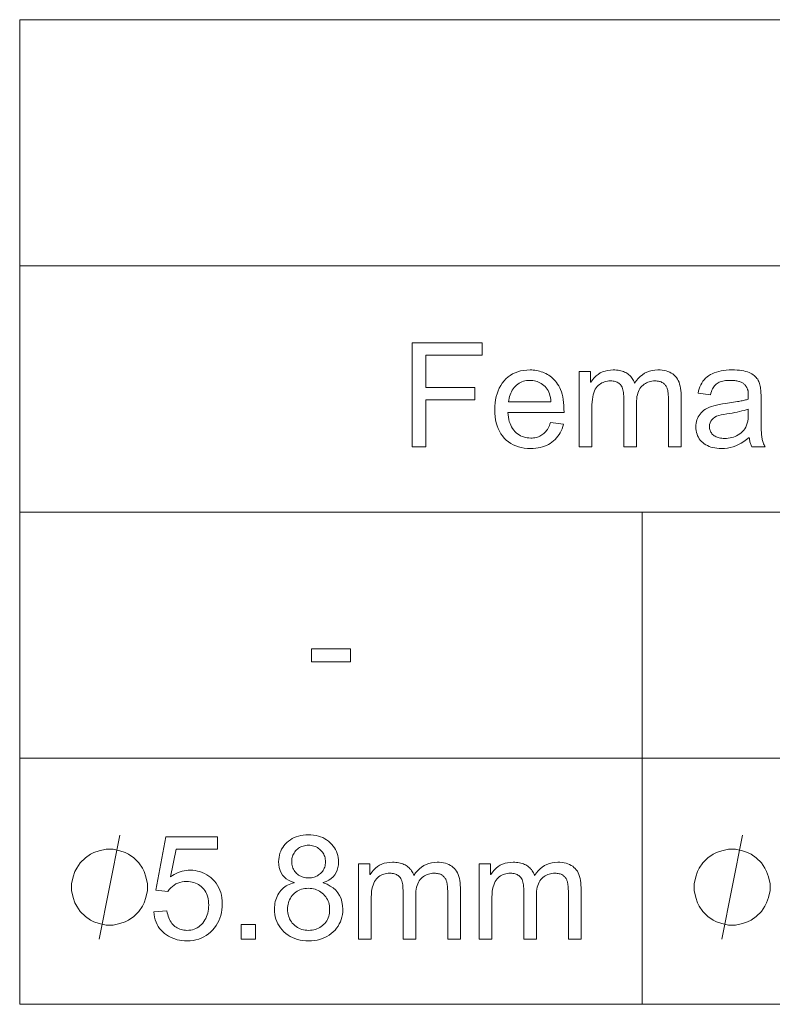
# Model space of a CAD drawing. Extents: x 0 to 841, y 0 to 594.
# Tile 48 of 69: x 773 to 788, y 335 to 354. Entities that reach past the tile are written whole.
import ezdxf

# ---------------------------------------------------------------- set-up
doc = ezdxf.new("R2010")
doc.units = 0

msp = doc.modelspace()

# ---------------------------------------------------------------- linework, layer by layer
at = {"color": 7, "lineweight": 13}
for p, q in [((773.197, 353.518), (821.219, 353.518)), ((773.197, 348.775), (821.219, 348.775)), ((773.197, 344.031), (821.219, 344.031)), ((773.197, 339.288), (821.219, 339.288)), ((773.197, 334.544), (821.219, 334.544))]:
    msp.add_line(p, q, dxfattribs=at)
at = {"color": 7, "lineweight": 13, "ltscale": 0.474352}
msp.add_line((773.197, 353.518), (773.197, 334.544), dxfattribs=at)
at = {"color": 7, "lineweight": 13, "ltscale": 0.237177}
msp.add_line((785.202, 344.031), (785.202, 334.544), dxfattribs=at)
at = {"color": 7, "lineweight": 13}
for points in [[(782.117, 347.051), (781.032, 347.051), (781.032, 346.432), (781.972, 346.432), (781.972, 346.194), (781.032, 346.194), (781.032, 345.289), (780.768, 345.289), (780.768, 347.289), (782.117, 347.289)], [(783.695, 345.95), (782.611, 345.95), (782.615, 345.903), (782.621, 345.859), (782.63, 345.816), (782.64, 345.776), (782.653, 345.738), (782.667, 345.703), (782.684, 345.67), (782.703, 345.638), (782.725, 345.61), (782.748, 345.583), (782.773, 345.559), (782.799, 345.538), (782.827, 345.519), (782.855, 345.502), (782.885, 345.488), (782.916, 345.477), (782.949, 345.468), (782.982, 345.461), (783.017, 345.458), (783.053, 345.456), (783.081, 345.457), (783.107, 345.459), (783.133, 345.463), (783.158, 345.468), (783.182, 345.475), (783.205, 345.483), (783.228, 345.493), (783.249, 345.504), (783.269, 345.517), (783.289, 345.531), (783.308, 345.546), (783.325, 345.563), (783.342, 345.582), (783.358, 345.602), (783.373, 345.624), (783.387, 345.647), (783.401, 345.672), (783.413, 345.698), (783.424, 345.726), (783.435, 345.755), (783.687, 345.724), (783.674, 345.68), (783.659, 345.637), (783.641, 345.597), (783.622, 345.559), (783.6, 345.524), (783.577, 345.49), (783.551, 345.458), (783.524, 345.429), (783.494, 345.401), (783.462, 345.376), (783.429, 345.353), (783.393, 345.332), (783.357, 345.314), (783.318, 345.298), (783.278, 345.285), (783.236, 345.274), (783.193, 345.265), (783.148, 345.259), (783.101, 345.256), (783.053, 345.254), (782.989, 345.256), (782.928, 345.262), (782.87, 345.272), (782.815, 345.286), (782.763, 345.304), (782.713, 345.326), (782.666, 345.352), (782.622, 345.382), (782.581, 345.416), (782.543, 345.454), (782.509, 345.496), (782.477, 345.54), (782.45, 345.587), (782.426, 345.638), (782.406, 345.691), (782.389, 345.747), (782.376, 345.806), (782.367, 345.868), (782.362, 345.933), (782.36, 346.001), (782.362, 346.068), (782.367, 346.132), (782.376, 346.194), (782.388, 346.254), (782.404, 346.311), (782.424, 346.365), (782.447, 346.417), (782.474, 346.466), (782.504, 346.512), (782.538, 346.556), (782.575, 346.596), (782.615, 346.633), (782.658, 346.664), (782.704, 346.692), (782.752, 346.716), (782.804, 346.735), (782.858, 346.75), (782.916, 346.76), (782.976, 346.767), (783.039, 346.769), (783.071, 346.768), (783.102, 346.766), (783.133, 346.763), (783.164, 346.758), (783.195, 346.751), (783.225, 346.744), (783.255, 346.735), (783.285, 346.724), (783.315, 346.712), (783.344, 346.699), (783.373, 346.684), (783.401, 346.667), (783.428, 346.649), (783.454, 346.628), (783.48, 346.605), (783.504, 346.581), (783.528, 346.554), (783.55, 346.525), (783.572, 346.495), (783.593, 346.462), (783.613, 346.427), (783.63, 346.389), (783.645, 346.346), (783.659, 346.3), (783.67, 346.251), (783.679, 346.198), (783.686, 346.141), (783.691, 346.081), (783.694, 346.017)], [(785.953, 345.289), (785.708, 345.289), (785.708, 346.203), (785.708, 346.223), (785.707, 346.242), (785.707, 346.261), (785.706, 346.279), (785.704, 346.296), (785.703, 346.313), (785.701, 346.33), (785.699, 346.345), (785.697, 346.361), (785.694, 346.375), (785.691, 346.389), (785.687, 346.403), (785.682, 346.417), (785.676, 346.43), (785.67, 346.443), (785.662, 346.455), (785.654, 346.467), (785.645, 346.479), (785.635, 346.491), (785.624, 346.502), (785.612, 346.513), (785.599, 346.522), (785.584, 346.53), (785.568, 346.537), (785.551, 346.543), (785.533, 346.548), (785.514, 346.552), (785.493, 346.555), (785.471, 346.557), (785.447, 346.557), (785.419, 346.556), (785.391, 346.553), (785.364, 346.548), (785.338, 346.541), (785.312, 346.532), (785.288, 346.521), (785.264, 346.508), (785.241, 346.493), (785.219, 346.476), (785.198, 346.456), (785.178, 346.435), (785.16, 346.411), (785.144, 346.384), (785.13, 346.355), (785.119, 346.324), (785.109, 346.29), (785.102, 346.254), (785.097, 346.214), (785.094, 346.173), (785.092, 346.129), (785.092, 345.289), (784.847, 345.289), (784.847, 346.23), (784.846, 346.266), (784.844, 346.3), (784.841, 346.332), (784.836, 346.362), (784.83, 346.388), (784.823, 346.413), (784.815, 346.435), (784.805, 346.455), (784.793, 346.473), (784.781, 346.488), (784.767, 346.501), (784.752, 346.513), (784.736, 346.523), (784.719, 346.532), (784.701, 346.54), (784.681, 346.546), (784.661, 346.551), (784.64, 346.555), (784.617, 346.557), (784.593, 346.557), (784.562, 346.556), (784.532, 346.553), (784.503, 346.547), (784.476, 346.54), (784.449, 346.53), (784.424, 346.518), (784.399, 346.504), (784.376, 346.487), (784.354, 346.469), (784.333, 346.448), (784.314, 346.424), (784.297, 346.397), (784.281, 346.366), (784.268, 346.331), (784.257, 346.292), (784.248, 346.249), (784.241, 346.202), (784.236, 346.152), (784.233, 346.098), (784.232, 346.04), (784.232, 345.289), (783.986, 345.289), (783.986, 346.736), (784.207, 346.736), (784.207, 346.534), (784.213, 346.534), (784.243, 346.579), (784.277, 346.619), (784.313, 346.654), (784.352, 346.684), (784.394, 346.71), (784.439, 346.731), (784.486, 346.748), (784.536, 346.759), (784.589, 346.766), (784.645, 346.769), (784.676, 346.768), (784.707, 346.766), (784.736, 346.763), (784.764, 346.759), (784.79, 346.753), (784.816, 346.746), (784.841, 346.738), (784.864, 346.728), (784.886, 346.717), (784.908, 346.705), (784.928, 346.692), (784.947, 346.677), (784.964, 346.662), (784.981, 346.644), (784.996, 346.626), (785.011, 346.606), (785.024, 346.585), (785.036, 346.563), (785.047, 346.54), (785.057, 346.515), (785.09, 346.563), (785.126, 346.606), (785.165, 346.644), (785.206, 346.677), (785.249, 346.705), (785.295, 346.728), (785.343, 346.746), (785.394, 346.759), (785.447, 346.766), (785.503, 346.769), (785.547, 346.768), (785.589, 346.764), (785.628, 346.758), (785.665, 346.749), (785.7, 346.738), (785.733, 346.725), (785.763, 346.709), (785.791, 346.691), (785.817, 346.67), (785.841, 346.647), (785.862, 346.622), (785.881, 346.594), (785.898, 346.564), (785.913, 346.531), (785.925, 346.496), (785.935, 346.458), (785.943, 346.418), (785.949, 346.375), (785.952, 346.33), (785.953, 346.283)], [(787.574, 345.289), (787.316, 345.289), (787.309, 345.303), (787.303, 345.318), (787.297, 345.333), (787.291, 345.35), (787.286, 345.367), (787.281, 345.386), (787.277, 345.405), (787.273, 345.425), (787.269, 345.446), (787.266, 345.467), (787.216, 345.427), (787.165, 345.391), (787.114, 345.359), (787.062, 345.331), (787.009, 345.308), (786.955, 345.288), (786.901, 345.274), (786.845, 345.263), (786.789, 345.257), (786.732, 345.254), (786.687, 345.256), (786.645, 345.259), (786.604, 345.265), (786.564, 345.273), (786.527, 345.283), (786.492, 345.296), (786.459, 345.311), (786.428, 345.328), (786.398, 345.347), (786.371, 345.369), (786.346, 345.393), (786.323, 345.418), (786.303, 345.444), (786.286, 345.473), (786.272, 345.502), (786.26, 345.533), (786.25, 345.566), (786.244, 345.6), (786.24, 345.635), (786.238, 345.672), (786.24, 345.707), (786.244, 345.741), (786.25, 345.774), (786.259, 345.806), (786.27, 345.836), (786.284, 345.865), (786.301, 345.893), (786.32, 345.919), (786.342, 345.945), (786.366, 345.969), (786.393, 345.991), (786.425, 346.012), (786.459, 346.032), (786.498, 346.049), (786.54, 346.066), (786.587, 346.08), (786.637, 346.093), (786.69, 346.105), (786.748, 346.115), (786.809, 346.123), (787.038, 346.158), (787.063, 346.162), (787.087, 346.166), (787.111, 346.171), (787.133, 346.175), (787.155, 346.18), (787.176, 346.186), (787.195, 346.191), (787.214, 346.196), (787.232, 346.202), (787.249, 346.208), (787.249, 346.229), (787.249, 346.25), (787.249, 346.269), (787.248, 346.286), (787.248, 346.302), (787.247, 346.317), (787.246, 346.331), (787.245, 346.343), (787.244, 346.354), (787.243, 346.364), (787.241, 346.373), (787.239, 346.383), (787.236, 346.392), (787.233, 346.401), (787.229, 346.411), (787.225, 346.42), (787.22, 346.43), (787.215, 346.44), (787.209, 346.449), (787.202, 346.459), (787.195, 346.469), (787.187, 346.478), (787.179, 346.487), (787.169, 346.495), (787.159, 346.503), (787.148, 346.511), (787.136, 346.518), (787.123, 346.525), (787.11, 346.532), (787.095, 346.538), (787.08, 346.544), (787.064, 346.549), (787.047, 346.553), (787.028, 346.557), (787.009, 346.561), (786.989, 346.563), (786.967, 346.566), (786.945, 346.567), (786.922, 346.568), (786.897, 346.568), (786.866, 346.568), (786.837, 346.566), (786.808, 346.563), (786.781, 346.559), (786.756, 346.554), (786.731, 346.547), (786.708, 346.539), (786.687, 346.531), (786.666, 346.521), (786.647, 346.51), (786.629, 346.497), (786.613, 346.482), (786.597, 346.465), (786.583, 346.446), (786.569, 346.426), (786.557, 346.403), (786.547, 346.378), (786.537, 346.351), (786.528, 346.322), (786.521, 346.291), (786.281, 346.323), (786.29, 346.366), (786.302, 346.407), (786.316, 346.446), (786.332, 346.483), (786.351, 346.517), (786.373, 346.55), (786.397, 346.58), (786.424, 346.608), (786.453, 346.633), (786.484, 346.657), (786.518, 346.678), (786.554, 346.697), (786.593, 346.714), (786.635, 346.728), (786.678, 346.741), (786.725, 346.751), (786.773, 346.759), (786.825, 346.764), (786.878, 346.768), (786.934, 346.769), (786.985, 346.768), (787.033, 346.766), (787.078, 346.762), (787.121, 346.756), (787.16, 346.749), (787.197, 346.741), (787.231, 346.731), (787.263, 346.719), (787.291, 346.706), (787.317, 346.692), (787.34, 346.676), (787.362, 346.66), (787.382, 346.643), (787.4, 346.625), (787.415, 346.607), (787.43, 346.588), (787.442, 346.568), (787.452, 346.548), (787.46, 346.527), (787.467, 346.505), (787.472, 346.483), (787.477, 346.459), (787.481, 346.434), (787.485, 346.408), (787.488, 346.381), (787.49, 346.352), (787.492, 346.322), (787.494, 346.291), (787.495, 346.258), (787.495, 346.224), (787.495, 345.894), (787.495, 345.836), (787.495, 345.782), (787.496, 345.731), (787.497, 345.685), (787.498, 345.642), (787.499, 345.604), (787.501, 345.569), (787.502, 345.539), (787.504, 345.512), (787.507, 345.49), (787.509, 345.469), (787.513, 345.449), (787.518, 345.428), (787.523, 345.408), (787.529, 345.388), (787.536, 345.368), (787.544, 345.348), (787.553, 345.328), (787.563, 345.308)], [(783.443, 346.152), (783.439, 346.195), (783.433, 346.236), (783.424, 346.274), (783.414, 346.309), (783.401, 346.342), (783.387, 346.373), (783.37, 346.401), (783.351, 346.427), (783.329, 346.45), (783.306, 346.471), (783.281, 346.489), (783.256, 346.506), (783.231, 346.52), (783.205, 346.533), (783.178, 346.544), (783.151, 346.553), (783.124, 346.559), (783.096, 346.564), (783.068, 346.567), (783.039, 346.568), (783.005, 346.567), (782.972, 346.564), (782.941, 346.558), (782.911, 346.55), (782.881, 346.539), (782.853, 346.526), (782.827, 346.511), (782.801, 346.494), (782.777, 346.474), (782.754, 346.452), (782.733, 346.428), (782.713, 346.403), (782.695, 346.377), (782.68, 346.349), (782.666, 346.319), (782.654, 346.289), (782.644, 346.256), (782.635, 346.223), (782.629, 346.188), (782.625, 346.152)], [(787.249, 345.926), (787.249, 346.014), (787.21, 346.002), (787.169, 345.99), (787.126, 345.978), (787.082, 345.967), (787.036, 345.957), (786.988, 345.947), (786.938, 345.938), (786.887, 345.929), (786.833, 345.92), (786.779, 345.913), (786.726, 345.904), (786.679, 345.891), (786.637, 345.876), (786.601, 345.857), (786.57, 345.835), (786.545, 345.81), (786.525, 345.782), (786.512, 345.75), (786.503, 345.715), (786.5, 345.677), (786.501, 345.658), (786.503, 345.639), (786.507, 345.621), (786.512, 345.603), (786.519, 345.586), (786.527, 345.57), (786.537, 345.555), (786.548, 345.54), (786.561, 345.526), (786.575, 345.513), (786.591, 345.501), (786.608, 345.49), (786.626, 345.48), (786.646, 345.471), (786.667, 345.464), (786.689, 345.459), (786.713, 345.454), (786.737, 345.451), (786.764, 345.449), (786.791, 345.448), (786.827, 345.449), (786.862, 345.453), (786.896, 345.458), (786.929, 345.466), (786.962, 345.475), (786.993, 345.487), (787.024, 345.501), (787.054, 345.518), (787.083, 345.536), (787.111, 345.557), (787.137, 345.58), (787.161, 345.606), (787.182, 345.635), (787.2, 345.668), (787.215, 345.703), (787.227, 345.742), (787.237, 345.783), (787.244, 345.828), (787.248, 345.875)], [(779.575, 341.145), (778.824, 341.145), (778.824, 341.392), (779.575, 341.392)], [(776.105, 337.003), (776.142, 337.027), (776.179, 337.049), (776.216, 337.067), (776.254, 337.084), (776.292, 337.098), (776.33, 337.109), (776.368, 337.118), (776.407, 337.124), (776.446, 337.128), (776.485, 337.129), (776.534, 337.127), (776.582, 337.122), (776.629, 337.113), (776.674, 337.101), (776.718, 337.085), (776.761, 337.065), (776.803, 337.042), (776.843, 337.016), (776.882, 336.986), (776.92, 336.952), (776.955, 336.916), (776.987, 336.877), (777.015, 336.836), (777.039, 336.792), (777.059, 336.746), (777.076, 336.698), (777.089, 336.647), (777.098, 336.594), (777.104, 336.539), (777.105, 336.481), (777.104, 336.422), (777.098, 336.366), (777.089, 336.311), (777.075, 336.257), (777.058, 336.206), (777.038, 336.156), (777.013, 336.108), (776.985, 336.062), (776.953, 336.018), (776.917, 335.975), (776.878, 335.936), (776.837, 335.901), (776.794, 335.869), (776.748, 335.842), (776.7, 335.819), (776.649, 335.801), (776.596, 335.786), (776.541, 335.776), (776.483, 335.77), (776.423, 335.767), (776.374, 335.769), (776.326, 335.773), (776.28, 335.78), (776.234, 335.79), (776.19, 335.803), (776.148, 335.818), (776.107, 335.837), (776.067, 335.858), (776.028, 335.882), (775.991, 335.909), (775.956, 335.938), (775.924, 335.971), (775.895, 336.006), (775.87, 336.043), (775.847, 336.084), (775.827, 336.127), (775.811, 336.173), (775.798, 336.221), (775.788, 336.273), (775.781, 336.327), (776.037, 336.346), (776.044, 336.309), (776.053, 336.274), (776.062, 336.241), (776.074, 336.21), (776.086, 336.18), (776.1, 336.153), (776.116, 336.128), (776.133, 336.104), (776.151, 336.082), (776.171, 336.063), (776.192, 336.045), (776.214, 336.029), (776.237, 336.015), (776.26, 336.003), (776.285, 335.993), (776.311, 335.984), (776.338, 335.978), (776.365, 335.973), (776.394, 335.97), (776.423, 335.969), (776.46, 335.971), (776.495, 335.975), (776.529, 335.982), (776.562, 335.992), (776.593, 336.005), (776.622, 336.02), (776.65, 336.039), (776.677, 336.06), (776.702, 336.084), (776.726, 336.111), (776.748, 336.139), (776.768, 336.17), (776.785, 336.201), (776.8, 336.234), (776.813, 336.268), (776.824, 336.303), (776.832, 336.34), (776.838, 336.378), (776.841, 336.417), (776.842, 336.458), (776.841, 336.499), (776.837, 336.538), (776.831, 336.576), (776.823, 336.612), (776.812, 336.646), (776.799, 336.678), (776.784, 336.708), (776.766, 336.737), (776.746, 336.764), (776.723, 336.789), (776.699, 336.812), (776.673, 336.833), (776.646, 336.851), (776.618, 336.867), (776.588, 336.88), (776.556, 336.891), (776.524, 336.9), (776.49, 336.906), (776.455, 336.909), (776.418, 336.911), (776.372, 336.909), (776.328, 336.903), (776.286, 336.893), (776.247, 336.88), (776.209, 336.863), (776.174, 336.841), (776.141, 336.816), (776.11, 336.788), (776.081, 336.755), (776.055, 336.718), (775.823, 336.746), (776.018, 337.774), (777.01, 337.774), (777.01, 337.537), (776.213, 337.537)], [(779.052, 336.883), (779.124, 336.857), (779.187, 336.824), (779.244, 336.787), (779.292, 336.744), (779.334, 336.695), (779.367, 336.642), (779.394, 336.582), (779.412, 336.518), (779.424, 336.447), (779.427, 336.372), (779.426, 336.321), (779.42, 336.272), (779.411, 336.225), (779.398, 336.179), (779.381, 336.135), (779.361, 336.093), (779.337, 336.052), (779.31, 336.013), (779.278, 335.976), (779.243, 335.941), (779.205, 335.908), (779.165, 335.878), (779.123, 335.852), (779.079, 335.83), (779.033, 335.811), (778.984, 335.795), (778.934, 335.783), (778.881, 335.774), (778.827, 335.769), (778.77, 335.767), (778.713, 335.769), (778.657, 335.774), (778.604, 335.783), (778.554, 335.795), (778.505, 335.811), (778.459, 335.83), (778.414, 335.853), (778.372, 335.879), (778.332, 335.909), (778.294, 335.942), (778.26, 335.978), (778.228, 336.015), (778.201, 336.055), (778.177, 336.096), (778.157, 336.139), (778.14, 336.184), (778.127, 336.23), (778.118, 336.278), (778.113, 336.328), (778.111, 336.38), (778.112, 336.417), (778.115, 336.454), (778.12, 336.489), (778.127, 336.524), (778.137, 336.558), (778.148, 336.59), (778.161, 336.622), (778.177, 336.653), (778.194, 336.683), (778.214, 336.711), (778.235, 336.739), (778.258, 336.764), (778.282, 336.787), (778.308, 336.807), (778.335, 336.825), (778.363, 336.841), (778.393, 336.855), (778.425, 336.867), (778.457, 336.876), (778.492, 336.883), (778.492, 336.889), (778.435, 336.91), (778.383, 336.935), (778.339, 336.964), (778.299, 336.998), (778.266, 337.036), (778.239, 337.079), (778.218, 337.126), (778.203, 337.178), (778.194, 337.234), (778.191, 337.294), (778.193, 337.337), (778.198, 337.379), (778.206, 337.42), (778.217, 337.459), (778.231, 337.497), (778.248, 337.533), (778.269, 337.568), (778.293, 337.601), (778.32, 337.633), (778.35, 337.663), (778.382, 337.691), (778.417, 337.716), (778.453, 337.739), (778.492, 337.758), (778.532, 337.774), (778.575, 337.787), (778.619, 337.798), (778.666, 337.805), (778.714, 337.81), (778.764, 337.811), (778.815, 337.81), (778.865, 337.805), (778.912, 337.797), (778.957, 337.787), (779, 337.773), (779.041, 337.756), (779.08, 337.736), (779.117, 337.713), (779.152, 337.687), (779.185, 337.658), (779.216, 337.627), (779.243, 337.595), (779.267, 337.561), (779.288, 337.526), (779.305, 337.489), (779.32, 337.452), (779.331, 337.413), (779.339, 337.373), (779.344, 337.331), (779.346, 337.289), (779.343, 337.232), (779.334, 337.178), (779.319, 337.129), (779.299, 337.083), (779.272, 337.041), (779.24, 337.003), (779.202, 336.969), (779.158, 336.938), (779.108, 336.912), (779.052, 336.889)], [(778.77, 336.98), (778.797, 336.981), (778.823, 336.984), (778.849, 336.988), (778.873, 336.994), (778.897, 337.002), (778.919, 337.012), (778.941, 337.023), (778.962, 337.037), (778.982, 337.052), (779.001, 337.068), (779.019, 337.086), (779.035, 337.105), (779.049, 337.125), (779.061, 337.146), (779.071, 337.167), (779.08, 337.19), (779.086, 337.213), (779.091, 337.237), (779.094, 337.263), (779.095, 337.289), (779.094, 337.315), (779.091, 337.341), (779.086, 337.366), (779.079, 337.39), (779.071, 337.413), (779.06, 337.435), (779.048, 337.457), (779.034, 337.478), (779.018, 337.497), (779, 337.516), (778.98, 337.534), (778.96, 337.55), (778.939, 337.564), (778.917, 337.576), (778.894, 337.586), (778.87, 337.594), (778.846, 337.601), (778.82, 337.605), (778.794, 337.608), (778.767, 337.609), (778.74, 337.608), (778.713, 337.605), (778.687, 337.601), (778.663, 337.595), (778.639, 337.586), (778.616, 337.576), (778.594, 337.564), (778.574, 337.551), (778.554, 337.535), (778.535, 337.518), (778.518, 337.499), (778.502, 337.48), (778.489, 337.46), (778.477, 337.439), (778.467, 337.418), (778.458, 337.396), (778.452, 337.374), (778.447, 337.351), (778.445, 337.327), (778.444, 337.302), (778.445, 337.273), (778.448, 337.245), (778.452, 337.219), (778.459, 337.193), (778.467, 337.169), (778.478, 337.146), (778.49, 337.124), (778.504, 337.104), (778.52, 337.085), (778.538, 337.067), (778.557, 337.05), (778.577, 337.036), (778.598, 337.023), (778.62, 337.011), (778.643, 337.002), (778.667, 336.994), (778.691, 336.988), (778.716, 336.984), (778.743, 336.981)], [(775.663, 336.802), (775.663, 336.868), (775.63, 337.002), (775.597, 337.102), (775.563, 337.168), (775.497, 337.268), (775.397, 337.368), (775.297, 337.435), (775.23, 337.468), (775.13, 337.502), (774.997, 337.535), (774.93, 337.535), (774.863, 337.535), (774.73, 337.502), (774.63, 337.468), (774.563, 337.435), (774.463, 337.368), (774.363, 337.268), (774.297, 337.168), (774.263, 337.102), (774.23, 337.002), (774.197, 336.868), (774.197, 336.802), (774.197, 336.735), (774.23, 336.602), (774.263, 336.502), (774.297, 336.435), (774.363, 336.335), (774.463, 336.235), (774.563, 336.168), (774.63, 336.135), (774.73, 336.102), (774.863, 336.068), (774.93, 336.068), (774.997, 336.068), (775.13, 336.102), (775.23, 336.135), (775.297, 336.168), (775.397, 336.235), (775.497, 336.335), (775.563, 336.435), (775.597, 336.502), (775.63, 336.602), (775.663, 336.735)], [(787.669, 336.802), (787.669, 336.868), (787.636, 337.002), (787.602, 337.102), (787.569, 337.168), (787.502, 337.268), (787.402, 337.368), (787.302, 337.435), (787.236, 337.468), (787.136, 337.502), (787.002, 337.535), (786.936, 337.535), (786.869, 337.535), (786.736, 337.502), (786.636, 337.468), (786.569, 337.435), (786.469, 337.368), (786.369, 337.268), (786.302, 337.168), (786.269, 337.102), (786.236, 337.002), (786.202, 336.868), (786.202, 336.802), (786.202, 336.735), (786.236, 336.602), (786.269, 336.502), (786.302, 336.435), (786.369, 336.335), (786.469, 336.235), (786.569, 336.168), (786.636, 336.135), (786.736, 336.102), (786.869, 336.068), (786.936, 336.068), (787.002, 336.068), (787.136, 336.102), (787.236, 336.135), (787.302, 336.168), (787.402, 336.235), (787.502, 336.335), (787.569, 336.435), (787.602, 336.502), (787.636, 336.602), (787.669, 336.735)], [(781.696, 335.802), (781.451, 335.802), (781.451, 336.716), (781.451, 336.735), (781.45, 336.755), (781.449, 336.773), (781.448, 336.792), (781.447, 336.809), (781.446, 336.826), (781.444, 336.843), (781.442, 336.858), (781.44, 336.874), (781.437, 336.888), (781.434, 336.902), (781.43, 336.916), (781.425, 336.93), (781.419, 336.943), (781.413, 336.956), (781.405, 336.968), (781.397, 336.98), (781.388, 336.992), (781.378, 337.004), (781.367, 337.015), (781.355, 337.026), (781.342, 337.035), (781.327, 337.043), (781.311, 337.05), (781.294, 337.056), (781.276, 337.061), (781.256, 337.065), (781.236, 337.068), (781.213, 337.07), (781.19, 337.07), (781.161, 337.069), (781.134, 337.066), (781.107, 337.061), (781.081, 337.054), (781.055, 337.045), (781.031, 337.034), (781.007, 337.021), (780.984, 337.006), (780.962, 336.988), (780.94, 336.969), (780.92, 336.948), (780.903, 336.924), (780.887, 336.897), (780.873, 336.868), (780.862, 336.837), (780.852, 336.803), (780.845, 336.766), (780.84, 336.727), (780.836, 336.686), (780.835, 336.642), (780.835, 335.802), (780.59, 335.802), (780.59, 336.743), (780.589, 336.779), (780.587, 336.813), (780.584, 336.845), (780.579, 336.874), (780.573, 336.901), (780.566, 336.926), (780.557, 336.948), (780.547, 336.968), (780.536, 336.986), (780.524, 337.001), (780.51, 337.014), (780.495, 337.026), (780.479, 337.036), (780.462, 337.045), (780.444, 337.053), (780.424, 337.059), (780.404, 337.064), (780.382, 337.067), (780.36, 337.07), (780.336, 337.07), (780.305, 337.069), (780.275, 337.066), (780.246, 337.06), (780.219, 337.053), (780.192, 337.043), (780.167, 337.031), (780.142, 337.017), (780.119, 337), (780.097, 336.982), (780.076, 336.961), (780.057, 336.937), (780.04, 336.91), (780.024, 336.879), (780.011, 336.843), (780, 336.805), (779.991, 336.762), (779.984, 336.715), (779.979, 336.665), (779.976, 336.611), (779.974, 336.553), (779.974, 335.802), (779.729, 335.802), (779.729, 337.249), (779.95, 337.249), (779.95, 337.047), (779.955, 337.047), (779.986, 337.092), (780.02, 337.132), (780.056, 337.167), (780.095, 337.197), (780.137, 337.223), (780.182, 337.244), (780.229, 337.261), (780.279, 337.272), (780.332, 337.279), (780.388, 337.282), (780.419, 337.281), (780.449, 337.279), (780.479, 337.276), (780.506, 337.272), (780.533, 337.266), (780.559, 337.259), (780.584, 337.251), (780.607, 337.241), (780.629, 337.23), (780.651, 337.218), (780.671, 337.205), (780.689, 337.19), (780.707, 337.175), (780.724, 337.157), (780.739, 337.139), (780.754, 337.119), (780.767, 337.098), (780.779, 337.076), (780.79, 337.053), (780.8, 337.028), (780.833, 337.076), (780.869, 337.119), (780.908, 337.157), (780.949, 337.19), (780.992, 337.218), (781.038, 337.241), (781.086, 337.259), (781.137, 337.272), (781.19, 337.279), (781.246, 337.282), (781.29, 337.281), (781.332, 337.277), (781.371, 337.271), (781.408, 337.262), (781.443, 337.251), (781.476, 337.238), (781.506, 337.222), (781.534, 337.204), (781.56, 337.183), (781.584, 337.16), (781.605, 337.135), (781.624, 337.107), (781.641, 337.077), (781.656, 337.044), (781.668, 337.009), (781.678, 336.971), (781.686, 336.931), (781.692, 336.888), (781.695, 336.843), (781.696, 336.796)], [(784.024, 335.802), (783.778, 335.802), (783.778, 336.716), (783.778, 336.735), (783.777, 336.755), (783.777, 336.773), (783.776, 336.792), (783.775, 336.809), (783.773, 336.826), (783.771, 336.843), (783.769, 336.858), (783.767, 336.874), (783.764, 336.888), (783.761, 336.902), (783.757, 336.916), (783.752, 336.93), (783.747, 336.943), (783.74, 336.956), (783.733, 336.968), (783.724, 336.98), (783.715, 336.992), (783.705, 337.004), (783.694, 337.015), (783.682, 337.026), (783.669, 337.035), (783.654, 337.043), (783.639, 337.05), (783.622, 337.056), (783.603, 337.061), (783.584, 337.065), (783.563, 337.068), (783.541, 337.07), (783.517, 337.07), (783.489, 337.069), (783.461, 337.066), (783.434, 337.061), (783.408, 337.054), (783.383, 337.045), (783.358, 337.034), (783.334, 337.021), (783.311, 337.006), (783.289, 336.988), (783.268, 336.969), (783.248, 336.948), (783.23, 336.924), (783.214, 336.897), (783.201, 336.868), (783.189, 336.837), (783.18, 336.803), (783.172, 336.766), (783.167, 336.727), (783.164, 336.686), (783.163, 336.642), (783.163, 335.802), (782.917, 335.802), (782.917, 336.743), (782.917, 336.779), (782.915, 336.813), (782.911, 336.845), (782.907, 336.874), (782.901, 336.901), (782.893, 336.926), (782.885, 336.948), (782.875, 336.968), (782.864, 336.986), (782.851, 337.001), (782.837, 337.014), (782.822, 337.026), (782.806, 337.036), (782.789, 337.045), (782.771, 337.053), (782.752, 337.059), (782.731, 337.064), (782.71, 337.067), (782.687, 337.07), (782.663, 337.07), (782.632, 337.069), (782.602, 337.066), (782.574, 337.06), (782.546, 337.053), (782.519, 337.043), (782.494, 337.031), (782.47, 337.017), (782.446, 337), (782.424, 336.982), (782.404, 336.961), (782.384, 336.937), (782.367, 336.91), (782.352, 336.879), (782.339, 336.843), (782.327, 336.805), (782.318, 336.762), (782.311, 336.715), (782.306, 336.665), (782.303, 336.611), (782.302, 336.553), (782.302, 335.802), (782.056, 335.802), (782.056, 337.249), (782.277, 337.249), (782.277, 337.047), (782.283, 337.047), (782.314, 337.092), (782.347, 337.132), (782.384, 337.167), (782.423, 337.197), (782.465, 337.223), (782.509, 337.244), (782.557, 337.261), (782.607, 337.272), (782.66, 337.279), (782.715, 337.282), (782.747, 337.281), (782.777, 337.279), (782.806, 337.276), (782.834, 337.272), (782.861, 337.266), (782.886, 337.259), (782.911, 337.251), (782.934, 337.241), (782.957, 337.23), (782.978, 337.218), (782.998, 337.205), (783.017, 337.19), (783.035, 337.175), (783.051, 337.157), (783.067, 337.139), (783.081, 337.119), (783.094, 337.098), (783.106, 337.076), (783.117, 337.053), (783.127, 337.028), (783.161, 337.076), (783.197, 337.119), (783.235, 337.157), (783.276, 337.19), (783.319, 337.218), (783.365, 337.241), (783.414, 337.259), (783.464, 337.272), (783.518, 337.279), (783.573, 337.282), (783.617, 337.281), (783.659, 337.277), (783.698, 337.271), (783.735, 337.262), (783.77, 337.251), (783.803, 337.238), (783.833, 337.222), (783.862, 337.204), (783.887, 337.183), (783.911, 337.16), (783.932, 337.135), (783.952, 337.107), (783.968, 337.077), (783.983, 337.044), (783.995, 337.009), (784.006, 336.971), (784.013, 336.931), (784.019, 336.888), (784.022, 336.843), (784.024, 336.796)], [(778.77, 335.969), (778.804, 335.97), (778.837, 335.974), (778.869, 335.979), (778.899, 335.987), (778.929, 335.997), (778.957, 336.01), (778.984, 336.024), (779.01, 336.041), (779.035, 336.06), (779.059, 336.081), (779.081, 336.104), (779.101, 336.129), (779.118, 336.154), (779.133, 336.181), (779.146, 336.21), (779.156, 336.24), (779.165, 336.271), (779.17, 336.303), (779.174, 336.337), (779.175, 336.372), (779.174, 336.407), (779.17, 336.441), (779.164, 336.473), (779.156, 336.504), (779.145, 336.534), (779.132, 336.563), (779.117, 336.591), (779.099, 336.617), (779.078, 336.642), (779.056, 336.665), (779.031, 336.687), (779.006, 336.706), (778.979, 336.724), (778.952, 336.738), (778.923, 336.751), (778.893, 336.761), (778.863, 336.769), (778.831, 336.775), (778.798, 336.779), (778.764, 336.78), (778.729, 336.779), (778.696, 336.775), (778.663, 336.769), (778.632, 336.761), (778.602, 336.75), (778.574, 336.737), (778.547, 336.722), (778.521, 336.704), (778.497, 336.684), (778.474, 336.662), (778.453, 336.638), (778.434, 336.613), (778.417, 336.587), (778.402, 336.56), (778.39, 336.532), (778.38, 336.503), (778.372, 336.473), (778.366, 336.442), (778.363, 336.41), (778.362, 336.377), (778.363, 336.343), (778.367, 336.31), (778.372, 336.278), (778.38, 336.248), (778.391, 336.218), (778.403, 336.189), (778.418, 336.162), (778.436, 336.136), (778.455, 336.111), (778.477, 336.087), (778.501, 336.064), (778.526, 336.044), (778.552, 336.027), (778.579, 336.012), (778.608, 335.999), (778.638, 335.988), (778.669, 335.98), (778.701, 335.974), (778.735, 335.97)], [(777.745, 335.802), (777.466, 335.802), (777.466, 336.081), (777.745, 336.081)]]:
    msp.add_lwpolyline(points, close=True, dxfattribs=at)
for points in [[(774.73, 335.802), (775.13, 337.802)], [(786.736, 335.802), (787.136, 337.802)]]:
    msp.add_lwpolyline(points, dxfattribs=at)

doc.saveas('drawing.dxf')
